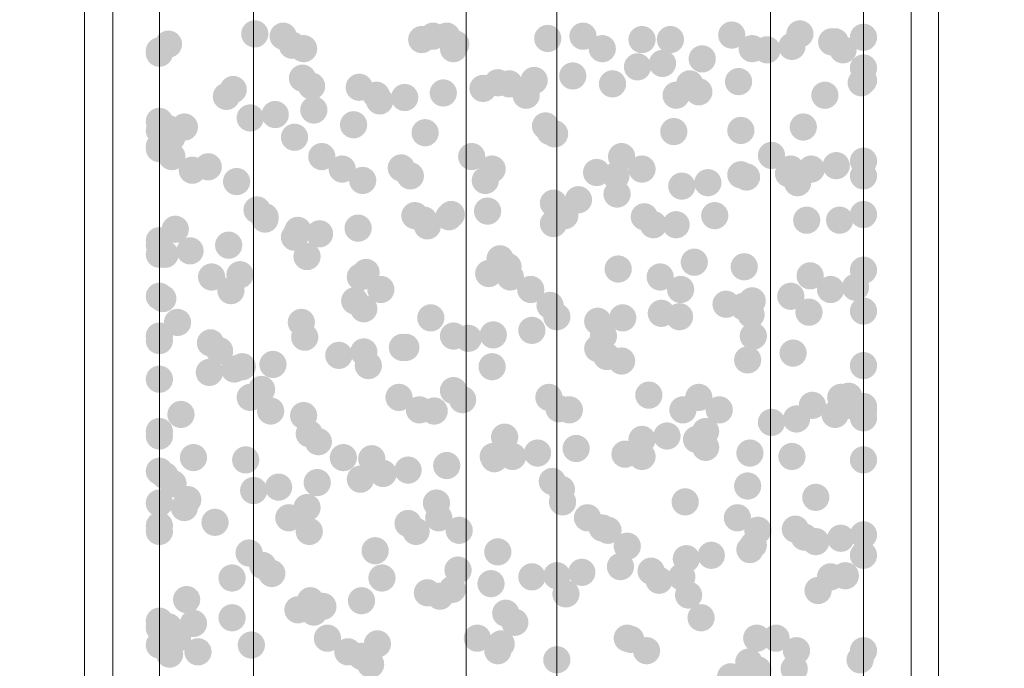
# Model space of a CAD drawing. Header units: millimetres. Extents: x 116 to 15750, y -6945 to 9999.
# Tile 7 of 150: x 5558 to 5651, y -4815 to -4754. Entities that reach past the tile are written whole.
import ezdxf

# ---------------------------------------------------------------- set-up
doc = ezdxf.new("R2010")
doc.units = ezdxf.units.MM
doc.layers.get('0').update_dxf_attribs({"color": 252})

msp = doc.modelspace()

# ---------------------------------------------------------------- hatches: boundary and pattern name
h = msp.add_hatch(color=7)
edge = h.paths.add_edge_path()
edge.add_arc((5579.896, -4754.98), 1.291, 0, 360)
h = msp.add_hatch(color=7)
edge = h.paths.add_edge_path()
edge.add_arc((5582.585, -4755.195), 1.291, 0, 360)
h = msp.add_hatch(color=7)
edge = h.paths.add_edge_path()
edge.add_arc((5596.782, -4755.195), 1.291, 0, 360)
h = msp.add_hatch(color=7)
edge = h.paths.add_edge_path()
edge.add_arc((5598.073, -4755.195), 1.291, 0, 360)
h = msp.add_hatch(color=7)
edge = h.paths.add_edge_path()
edge.add_arc((5610.98, -4755.195), 1.291, 0, 360)
h = msp.add_hatch(color=7)
edge = h.paths.add_edge_path()
edge.add_arc((5625.07, -4755.087), 1.291, 0, 360)
h = msp.add_hatch(color=7)
edge = h.paths.add_edge_path()
edge.add_arc((5631.524, -4754.98), 1.291, 0, 360)
h = msp.add_hatch(color=7)
edge = h.paths.add_edge_path()
edge.add_arc((5637.547, -4755.302), 1.291, 0, 360)
h = msp.add_hatch(color=7)
edge = h.paths.add_edge_path()
edge.add_arc((5571.721, -4755.948), 1.291, 0, 360)
h = msp.add_hatch(color=7)
edge = h.paths.add_edge_path()
edge.add_arc((5583.445, -4756.055), 1.291, 0, 360)
h = msp.add_hatch(color=7)
edge = h.paths.add_edge_path()
edge.add_arc((5595.707, -4755.517), 1.291, 0, 360)
h = msp.add_hatch(color=7)
edge = h.paths.add_edge_path()
edge.add_arc((5598.933, -4755.948), 1.291, 0, 360)
h = msp.add_hatch(color=7)
edge = h.paths.add_edge_path()
edge.add_arc((5607.646, -4755.41), 1.291, 0, 360)
h = msp.add_hatch(color=7)
edge = h.paths.add_edge_path()
edge.add_arc((5616.573, -4755.517), 1.291, 0, 360)
h = msp.add_hatch(color=7)
edge = h.paths.add_edge_path()
edge.add_arc((5619.262, -4755.517), 1.291, 0, 360)
h = msp.add_hatch(color=7)
edge = h.paths.add_edge_path()
edge.add_arc((5630.771, -4756.163), 1.291, 0, 360)
h = msp.add_hatch(color=7)
edge = h.paths.add_edge_path()
edge.add_arc((5634.535, -4755.732), 1.291, 0, 360)
h = msp.add_hatch(color=7)
edge = h.paths.add_edge_path()
edge.add_arc((5634.858, -4755.732), 1.291, 0, 360)
h = msp.add_hatch(color=7)
edge = h.paths.add_edge_path()
edge.add_arc((5570.861, -4756.593), 1.291, 0, 360)
h = msp.add_hatch(color=7)
edge = h.paths.add_edge_path()
edge.add_arc((5570.861, -4756.808), 1.291, 0, 360)
h = msp.add_hatch(color=7)
edge = h.paths.add_edge_path()
edge.add_arc((5584.521, -4756.378), 1.291, 0, 360)
h = msp.add_hatch(color=7)
edge = h.paths.add_edge_path()
edge.add_arc((5598.718, -4756.378), 1.291, 0, 360)
h = msp.add_hatch(color=7)
edge = h.paths.add_edge_path()
edge.add_arc((5612.808, -4756.378), 1.291, 0, 360)
h = msp.add_hatch(color=7)
edge = h.paths.add_edge_path()
edge.add_arc((5627.006, -4756.378), 1.291, 0, 360)
h = msp.add_hatch(color=7)
edge = h.paths.add_edge_path()
edge.add_arc((5628.404, -4756.485), 1.291, 0, 360)
h = msp.add_hatch(color=7)
edge = h.paths.add_edge_path()
edge.add_arc((5635.611, -4756.485), 1.291, 0, 360)
h = msp.add_hatch(color=7)
edge = h.paths.add_edge_path()
edge.add_arc((5616.143, -4758.099), 1.291, 0, 360)
h = msp.add_hatch(color=7)
edge = h.paths.add_edge_path()
edge.add_arc((5618.509, -4757.776), 1.291, 0, 360)
h = msp.add_hatch(color=7)
edge = h.paths.add_edge_path()
edge.add_arc((5622.274, -4757.346), 1.291, 0, 360)
h = msp.add_hatch(color=7)
edge = h.paths.add_edge_path()
edge.add_arc((5610.012, -4758.959), 1.291, 0, 360)
h = msp.add_hatch(color=7)
edge = h.paths.add_edge_path()
edge.add_arc((5637.547, -4758.206), 1.291, 0, 360)
h = msp.add_hatch(color=7)
edge = h.paths.add_edge_path()
edge.add_arc((5584.413, -4759.174), 1.291, 0, 360)
h = msp.add_hatch(color=7)
edge = h.paths.add_edge_path()
edge.add_arc((5585.274, -4759.927), 1.291, 0, 360)
h = msp.add_hatch(color=7)
edge = h.paths.add_edge_path()
edge.add_arc((5602.913, -4759.605), 1.291, 0, 360)
h = msp.add_hatch(color=7)
edge = h.paths.add_edge_path()
edge.add_arc((5603.989, -4759.712), 1.291, 0, 360)
h = msp.add_hatch(color=7)
edge = h.paths.add_edge_path()
edge.add_arc((5606.355, -4759.389), 1.291, 0, 360)
h = msp.add_hatch(color=7)
edge = h.paths.add_edge_path()
edge.add_arc((5613.776, -4759.712), 1.291, 0, 360)
h = msp.add_hatch(color=7)
edge = h.paths.add_edge_path()
edge.add_arc((5621.09, -4759.712), 1.291, 0, 360)
h = msp.add_hatch(color=7)
edge = h.paths.add_edge_path()
edge.add_arc((5625.715, -4759.497), 1.291, 0, 360)
h = msp.add_hatch(color=7)
edge = h.paths.add_edge_path()
edge.add_arc((5637.332, -4759.605), 1.291, 0, 360)
h = msp.add_hatch(color=7)
edge = h.paths.add_edge_path()
edge.add_arc((5637.547, -4759.389), 1.291, 0, 360)
h = msp.add_hatch(color=7)
edge = h.paths.add_edge_path()
edge.add_arc((5577.207, -4760.895), 1.291, 0, 360)
h = msp.add_hatch(color=7)
edge = h.paths.add_edge_path()
edge.add_arc((5577.852, -4760.25), 1.291, 0, 360)
h = msp.add_hatch(color=7)
edge = h.paths.add_edge_path()
edge.add_arc((5589.791, -4760.035), 1.291, 0, 360)
h = msp.add_hatch(color=7)
edge = h.paths.add_edge_path()
edge.add_arc((5591.404, -4760.788), 1.291, 0, 360)
h = msp.add_hatch(color=7)
edge = h.paths.add_edge_path()
edge.add_arc((5597.75, -4760.573), 1.291, 0, 360)
h = msp.add_hatch(color=7)
edge = h.paths.add_edge_path()
edge.add_arc((5601.515, -4760.142), 1.291, 0, 360)
h = msp.add_hatch(color=7)
edge = h.paths.add_edge_path()
edge.add_arc((5605.602, -4760.788), 1.291, 0, 360)
h = msp.add_hatch(color=7)
edge = h.paths.add_edge_path()
edge.add_arc((5619.8, -4760.788), 1.291, 0, 360)
h = msp.add_hatch(color=7)
edge = h.paths.add_edge_path()
edge.add_arc((5621.951, -4760.465), 1.291, 0, 360)
h = msp.add_hatch(color=7)
edge = h.paths.add_edge_path()
edge.add_arc((5633.89, -4760.788), 1.291, 0, 360)
h = msp.add_hatch(color=7)
edge = h.paths.add_edge_path()
edge.add_arc((5591.727, -4761.325), 1.291, 0, 360)
h = msp.add_hatch(color=7)
edge = h.paths.add_edge_path()
edge.add_arc((5594.093, -4761.003), 1.291, 0, 360)
h = msp.add_hatch(color=7)
edge = h.paths.add_edge_path()
edge.add_arc((5581.832, -4762.616), 1.291, 0, 360)
h = msp.add_hatch(color=7)
edge = h.paths.add_edge_path()
edge.add_arc((5585.489, -4762.186), 1.291, 0, 360)
h = msp.add_hatch(color=7)
edge = h.paths.add_edge_path()
edge.add_arc((5570.861, -4763.261), 1.291, 0, 360)
h = msp.add_hatch(color=7)
edge = h.paths.add_edge_path()
edge.add_arc((5579.465, -4762.939), 1.291, 0, 360)
h = msp.add_hatch(color=7)
edge = h.paths.add_edge_path()
edge.add_arc((5589.253, -4763.584), 1.291, 0, 360)
h = msp.add_hatch(color=7)
edge = h.paths.add_edge_path()
edge.add_arc((5607.431, -4763.692), 1.291, 0, 360)
h = msp.add_hatch(color=7)
edge = h.paths.add_edge_path()
edge.add_arc((5570.861, -4764.122), 1.291, 0, 360)
h = msp.add_hatch(color=7)
edge = h.paths.add_edge_path()
edge.add_arc((5571.614, -4763.907), 1.291, 0, 360)
h = msp.add_hatch(color=7)
edge = h.paths.add_edge_path()
edge.add_arc((5573.227, -4763.799), 1.291, 0, 360)
h = msp.add_hatch(color=7)
edge = h.paths.add_edge_path()
edge.add_arc((5596.029, -4764.337), 1.291, 0, 360)
h = msp.add_hatch(color=7)
edge = h.paths.add_edge_path()
edge.add_arc((5607.861, -4764.23), 1.291, 0, 360)
h = msp.add_hatch(color=7)
edge = h.paths.add_edge_path()
edge.add_arc((5608.291, -4764.445), 1.291, 0, 360)
h = msp.add_hatch(color=7)
edge = h.paths.add_edge_path()
edge.add_arc((5619.585, -4764.23), 1.291, 0, 360)
h = msp.add_hatch(color=7)
edge = h.paths.add_edge_path()
edge.add_arc((5625.931, -4764.122), 1.291, 0, 360)
h = msp.add_hatch(color=7)
edge = h.paths.add_edge_path()
edge.add_arc((5631.846, -4763.799), 1.291, 0, 360)
h = msp.add_hatch(color=7)
edge = h.paths.add_edge_path()
edge.add_arc((5572.044, -4764.767), 1.291, 0, 360)
h = msp.add_hatch(color=7)
edge = h.paths.add_edge_path()
edge.add_arc((5583.66, -4764.767), 1.291, 0, 360)
h = msp.add_hatch(color=7)
edge = h.paths.add_edge_path()
edge.add_arc((5570.861, -4765.628), 1.291, 0, 360)
h = msp.add_hatch(color=7)
edge = h.paths.add_edge_path()
edge.add_arc((5570.861, -4765.843), 1.291, 0, 360)
h = msp.add_hatch(color=7)
edge = h.paths.add_edge_path()
edge.add_arc((5628.835, -4766.488), 1.291, 0, 360)
h = msp.add_hatch(color=7)
edge = h.paths.add_edge_path()
edge.add_arc((5572.044, -4766.596), 1.291, 0, 360)
h = msp.add_hatch(color=7)
edge = h.paths.add_edge_path()
edge.add_arc((5586.242, -4766.596), 1.291, 0, 360)
h = msp.add_hatch(color=7)
edge = h.paths.add_edge_path()
edge.add_arc((5600.439, -4766.596), 1.291, 0, 360)
h = msp.add_hatch(color=7)
edge = h.paths.add_edge_path()
edge.add_arc((5614.637, -4766.596), 1.291, 0, 360)
h = msp.add_hatch(color=7)
edge = h.paths.add_edge_path()
edge.add_arc((5637.547, -4767.026), 1.291, 0, 360)
h = msp.add_hatch(color=7)
edge = h.paths.add_edge_path()
edge.add_arc((5573.98, -4767.886), 1.291, 0, 360)
h = msp.add_hatch(color=7)
edge = h.paths.add_edge_path()
edge.add_arc((5575.486, -4767.564), 1.291, 0, 360)
h = msp.add_hatch(color=7)
edge = h.paths.add_edge_path()
edge.add_arc((5588.178, -4767.779), 1.291, 0, 360)
h = msp.add_hatch(color=7)
edge = h.paths.add_edge_path()
edge.add_arc((5593.771, -4767.671), 1.291, 0, 360)
h = msp.add_hatch(color=7)
edge = h.paths.add_edge_path()
edge.add_arc((5602.375, -4767.779), 1.291, 0, 360)
h = msp.add_hatch(color=7)
edge = h.paths.add_edge_path()
edge.add_arc((5612.271, -4768.102), 1.291, 0, 360)
h = msp.add_hatch(color=7)
edge = h.paths.add_edge_path()
edge.add_arc((5616.573, -4767.779), 1.291, 0, 360)
h = msp.add_hatch(color=7)
edge = h.paths.add_edge_path()
edge.add_arc((5625.931, -4768.317), 1.291, 0, 360)
h = msp.add_hatch(color=7)
edge = h.paths.add_edge_path()
edge.add_arc((5630.448, -4768.209), 1.291, 0, 360)
h = msp.add_hatch(color=7)
edge = h.paths.add_edge_path()
edge.add_arc((5630.663, -4767.779), 1.291, 0, 360)
h = msp.add_hatch(color=7)
edge = h.paths.add_edge_path()
edge.add_arc((5632.599, -4767.779), 1.291, 0, 360)
h = msp.add_hatch(color=7)
edge = h.paths.add_edge_path()
edge.add_arc((5634.965, -4767.456), 1.291, 0, 360)
h = msp.add_hatch(color=7)
edge = h.paths.add_edge_path()
edge.add_arc((5578.175, -4768.962), 1.291, 0, 360)
h = msp.add_hatch(color=7)
edge = h.paths.add_edge_path()
edge.add_arc((5590.114, -4768.855), 1.291, 0, 360)
h = msp.add_hatch(color=7)
edge = h.paths.add_edge_path()
edge.add_arc((5594.631, -4768.424), 1.291, 0, 360)
h = msp.add_hatch(color=7)
edge = h.paths.add_edge_path()
edge.add_arc((5601.73, -4768.855), 1.291, 0, 360)
h = msp.add_hatch(color=7)
edge = h.paths.add_edge_path()
edge.add_arc((5614.099, -4768.424), 1.291, 0, 360)
h = msp.add_hatch(color=7)
edge = h.paths.add_edge_path()
edge.add_arc((5622.811, -4769.07), 1.291, 0, 360)
h = msp.add_hatch(color=7)
edge = h.paths.add_edge_path()
edge.add_arc((5626.468, -4768.532), 1.291, 0, 360)
h = msp.add_hatch(color=7)
edge = h.paths.add_edge_path()
edge.add_arc((5631.308, -4769.07), 1.291, 0, 360)
h = msp.add_hatch(color=7)
edge = h.paths.add_edge_path()
edge.add_arc((5637.547, -4768.424), 1.291, 0, 360)
h = msp.add_hatch(color=7)
edge = h.paths.add_edge_path()
edge.add_arc((5614.207, -4770.145), 1.291, 0, 360)
h = msp.add_hatch(color=7)
edge = h.paths.add_edge_path()
edge.add_arc((5620.338, -4769.392), 1.291, 0, 360)
h = msp.add_hatch(color=7)
edge = h.paths.add_edge_path()
edge.add_arc((5608.183, -4771.006), 1.291, 0, 360)
h = msp.add_hatch(color=7)
edge = h.paths.add_edge_path()
edge.add_arc((5610.55, -4770.683), 1.291, 0, 360)
h = msp.add_hatch(color=7)
edge = h.paths.add_edge_path()
edge.add_arc((5580.111, -4771.651), 1.291, 0, 360)
h = msp.add_hatch(color=7)
edge = h.paths.add_edge_path()
edge.add_arc((5598.503, -4772.081), 1.291, 0, 360)
h = msp.add_hatch(color=7)
edge = h.paths.add_edge_path()
edge.add_arc((5601.945, -4771.759), 1.291, 0, 360)
h = msp.add_hatch(color=7)
edge = h.paths.add_edge_path()
edge.add_arc((5637.547, -4772.081), 1.291, 0, 360)
h = msp.add_hatch(color=7)
edge = h.paths.add_edge_path()
edge.add_arc((5580.864, -4772.296), 1.291, 0, 360)
h = msp.add_hatch(color=7)
edge = h.paths.add_edge_path()
edge.add_arc((5580.864, -4772.511), 1.291, 0, 360)
h = msp.add_hatch(color=7)
edge = h.paths.add_edge_path()
edge.add_arc((5595.061, -4772.189), 1.291, 0, 360)
h = msp.add_hatch(color=7)
edge = h.paths.add_edge_path()
edge.add_arc((5595.922, -4772.619), 1.291, 0, 360)
h = msp.add_hatch(color=7)
edge = h.paths.add_edge_path()
edge.add_arc((5598.288, -4772.296), 1.291, 0, 360)
h = msp.add_hatch(color=7)
edge = h.paths.add_edge_path()
edge.add_arc((5608.183, -4772.942), 1.291, 0, 360)
h = msp.add_hatch(color=7)
edge = h.paths.add_edge_path()
edge.add_arc((5609.259, -4772.189), 1.291, 0, 360)
h = msp.add_hatch(color=7)
edge = h.paths.add_edge_path()
edge.add_arc((5616.788, -4772.296), 1.291, 0, 360)
h = msp.add_hatch(color=7)
edge = h.paths.add_edge_path()
edge.add_arc((5623.457, -4772.189), 1.291, 0, 360)
h = msp.add_hatch(color=7)
edge = h.paths.add_edge_path()
edge.add_arc((5632.169, -4772.619), 1.291, 0, 360)
h = msp.add_hatch(color=7)
edge = h.paths.add_edge_path()
edge.add_arc((5635.288, -4772.619), 1.291, 0, 360)
h = msp.add_hatch(color=7)
edge = h.paths.add_edge_path()
edge.add_arc((5572.367, -4773.48), 1.291, 0, 360)
h = msp.add_hatch(color=7)
edge = h.paths.add_edge_path()
edge.add_arc((5583.983, -4773.587), 1.291, 0, 360)
h = msp.add_hatch(color=7)
edge = h.paths.add_edge_path()
edge.add_arc((5586.027, -4773.91), 1.291, 0, 360)
h = msp.add_hatch(color=7)
edge = h.paths.add_edge_path()
edge.add_arc((5589.683, -4773.372), 1.291, 0, 360)
h = msp.add_hatch(color=7)
edge = h.paths.add_edge_path()
edge.add_arc((5596.245, -4773.157), 1.291, 0, 360)
h = msp.add_hatch(color=7)
edge = h.paths.add_edge_path()
edge.add_arc((5617.649, -4773.049), 1.291, 0, 360)
h = msp.add_hatch(color=7)
edge = h.paths.add_edge_path()
edge.add_arc((5619.8, -4773.049), 1.291, 0, 360)
h = msp.add_hatch(color=7)
edge = h.paths.add_edge_path()
edge.add_arc((5570.861, -4774.555), 1.291, 0, 360)
h = msp.add_hatch(color=7)
edge = h.paths.add_edge_path()
edge.add_arc((5583.66, -4774.232), 1.291, 0, 360)
h = msp.add_hatch(color=7)
edge = h.paths.add_edge_path()
edge.add_arc((5570.861, -4774.985), 1.291, 0, 360)
h = msp.add_hatch(color=7)
edge = h.paths.add_edge_path()
edge.add_arc((5573.765, -4775.523), 1.291, 0, 360)
h = msp.add_hatch(color=7)
edge = h.paths.add_edge_path()
edge.add_arc((5577.422, -4774.985), 1.291, 0, 360)
h = msp.add_hatch(color=7)
edge = h.paths.add_edge_path()
edge.add_arc((5570.861, -4775.846), 1.291, 0, 360)
h = msp.add_hatch(color=7)
edge = h.paths.add_edge_path()
edge.add_arc((5571.399, -4775.846), 1.291, 0, 360)
h = msp.add_hatch(color=7)
edge = h.paths.add_edge_path()
edge.add_arc((5584.843, -4776.061), 1.291, 0, 360)
h = msp.add_hatch(color=7)
edge = h.paths.add_edge_path()
edge.add_arc((5603.128, -4776.276), 1.291, 0, 360)
h = msp.add_hatch(color=7)
edge = h.paths.add_edge_path()
edge.add_arc((5621.521, -4776.599), 1.291, 0, 360)
h = msp.add_hatch(color=7)
edge = h.paths.add_edge_path()
edge.add_arc((5590.436, -4777.567), 1.291, 0, 360)
h = msp.add_hatch(color=7)
edge = h.paths.add_edge_path()
edge.add_arc((5602.053, -4777.674), 1.291, 0, 360)
h = msp.add_hatch(color=7)
edge = h.paths.add_edge_path()
edge.add_arc((5603.881, -4777.029), 1.291, 0, 360)
h = msp.add_hatch(color=7)
edge = h.paths.add_edge_path()
edge.add_arc((5614.314, -4777.244), 1.291, 0, 360)
h = msp.add_hatch(color=7)
edge = h.paths.add_edge_path()
edge.add_arc((5626.253, -4777.029), 1.291, 0, 360)
h = msp.add_hatch(color=7)
edge = h.paths.add_edge_path()
edge.add_arc((5637.547, -4777.352), 1.291, 0, 360)
h = msp.add_hatch(color=7)
edge = h.paths.add_edge_path()
edge.add_arc((5575.809, -4777.997), 1.291, 0, 360)
h = msp.add_hatch(color=7)
edge = h.paths.add_edge_path()
edge.add_arc((5578.497, -4777.782), 1.291, 0, 360)
h = msp.add_hatch(color=7)
edge = h.paths.add_edge_path()
edge.add_arc((5589.899, -4777.997), 1.291, 0, 360)
h = msp.add_hatch(color=7)
edge = h.paths.add_edge_path()
edge.add_arc((5604.096, -4777.997), 1.291, 0, 360)
h = msp.add_hatch(color=7)
edge = h.paths.add_edge_path()
edge.add_arc((5618.294, -4777.997), 1.291, 0, 360)
h = msp.add_hatch(color=7)
edge = h.paths.add_edge_path()
edge.add_arc((5632.492, -4777.889), 1.291, 0, 360)
h = msp.add_hatch(color=7)
edge = h.paths.add_edge_path()
edge.add_arc((5577.637, -4779.288), 1.291, 0, 360)
h = msp.add_hatch(color=7)
edge = h.paths.add_edge_path()
edge.add_arc((5591.835, -4779.18), 1.291, 0, 360)
h = msp.add_hatch(color=7)
edge = h.paths.add_edge_path()
edge.add_arc((5606.032, -4779.18), 1.291, 0, 360)
h = msp.add_hatch(color=7)
edge = h.paths.add_edge_path()
edge.add_arc((5620.23, -4779.18), 1.291, 0, 360)
h = msp.add_hatch(color=7)
edge = h.paths.add_edge_path()
edge.add_arc((5634.428, -4779.18), 1.291, 0, 360)
h = msp.add_hatch(color=7)
edge = h.paths.add_edge_path()
edge.add_arc((5636.794, -4778.965), 1.291, 0, 360)
h = msp.add_hatch(color=7)
edge = h.paths.add_edge_path()
edge.add_arc((5570.861, -4779.825), 1.291, 0, 360)
h = msp.add_hatch(color=7)
edge = h.paths.add_edge_path()
edge.add_arc((5571.184, -4780.041), 1.291, 0, 360)
h = msp.add_hatch(color=7)
edge = h.paths.add_edge_path()
edge.add_arc((5589.361, -4780.256), 1.291, 0, 360)
h = msp.add_hatch(color=7)
edge = h.paths.add_edge_path()
edge.add_arc((5627.006, -4780.256), 1.291, 0, 360)
h = msp.add_hatch(color=7)
edge = h.paths.add_edge_path()
edge.add_arc((5630.663, -4779.825), 1.291, 0, 360)
h = msp.add_hatch(color=7)
edge = h.paths.add_edge_path()
edge.add_arc((5590.221, -4781.009), 1.291, 0, 360)
h = msp.add_hatch(color=7)
edge = h.paths.add_edge_path()
edge.add_arc((5607.861, -4780.686), 1.291, 0, 360)
h = msp.add_hatch(color=7)
edge = h.paths.add_edge_path()
edge.add_arc((5624.532, -4780.578), 1.291, 0, 360)
h = msp.add_hatch(color=7)
edge = h.paths.add_edge_path()
edge.add_arc((5626.146, -4780.793), 1.291, 0, 360)
h = msp.add_hatch(color=7)
edge = h.paths.add_edge_path()
edge.add_arc((5632.384, -4781.331), 1.291, 0, 360)
h = msp.add_hatch(color=7)
edge = h.paths.add_edge_path()
edge.add_arc((5637.547, -4781.224), 1.291, 0, 360)
h = msp.add_hatch(color=7)
edge = h.paths.add_edge_path()
edge.add_arc((5572.582, -4782.299), 1.291, 0, 360)
h = msp.add_hatch(color=7)
edge = h.paths.add_edge_path()
edge.add_arc((5584.306, -4782.299), 1.291, 0, 360)
h = msp.add_hatch(color=7)
edge = h.paths.add_edge_path()
edge.add_arc((5596.567, -4781.869), 1.291, 0, 360)
h = msp.add_hatch(color=7)
edge = h.paths.add_edge_path()
edge.add_arc((5608.506, -4781.761), 1.291, 0, 360)
h = msp.add_hatch(color=7)
edge = h.paths.add_edge_path()
edge.add_arc((5612.378, -4782.192), 1.291, 0, 360)
h = msp.add_hatch(color=7)
edge = h.paths.add_edge_path()
edge.add_arc((5614.745, -4781.869), 1.291, 0, 360)
h = msp.add_hatch(color=7)
edge = h.paths.add_edge_path()
edge.add_arc((5618.401, -4781.439), 1.291, 0, 360)
h = msp.add_hatch(color=7)
edge = h.paths.add_edge_path()
edge.add_arc((5620.122, -4781.761), 1.291, 0, 360)
h = msp.add_hatch(color=7)
edge = h.paths.add_edge_path()
edge.add_arc((5626.899, -4781.546), 1.291, 0, 360)
h = msp.add_hatch(color=7)
edge = h.paths.add_edge_path()
edge.add_arc((5606.14, -4783.052), 1.291, 0, 360)
h = msp.add_hatch(color=7)
edge = h.paths.add_edge_path()
edge.add_arc((5570.861, -4783.59), 1.291, 0, 360)
h = msp.add_hatch(color=7)
edge = h.paths.add_edge_path()
edge.add_arc((5570.861, -4784.02), 1.291, 0, 360)
h = msp.add_hatch(color=7)
edge = h.paths.add_edge_path()
edge.add_arc((5584.628, -4783.698), 1.291, 0, 360)
h = msp.add_hatch(color=7)
edge = h.paths.add_edge_path()
edge.add_arc((5598.718, -4783.59), 1.291, 0, 360)
h = msp.add_hatch(color=7)
edge = h.paths.add_edge_path()
edge.add_arc((5600.117, -4783.805), 1.291, 0, 360)
h = msp.add_hatch(color=7)
edge = h.paths.add_edge_path()
edge.add_arc((5602.483, -4783.482), 1.291, 0, 360)
h = msp.add_hatch(color=7)
edge = h.paths.add_edge_path()
edge.add_arc((5612.916, -4783.59), 1.291, 0, 360)
h = msp.add_hatch(color=7)
edge = h.paths.add_edge_path()
edge.add_arc((5627.114, -4783.59), 1.291, 0, 360)
h = msp.add_hatch(color=7)
edge = h.paths.add_edge_path()
edge.add_arc((5575.701, -4784.235), 1.291, 0, 360)
h = msp.add_hatch(color=7)
edge = h.paths.add_edge_path()
edge.add_arc((5576.561, -4784.988), 1.291, 0, 360)
h = msp.add_hatch(color=7)
edge = h.paths.add_edge_path()
edge.add_arc((5590.221, -4785.096), 1.291, 0, 360)
h = msp.add_hatch(color=7)
edge = h.paths.add_edge_path()
edge.add_arc((5593.878, -4784.666), 1.291, 0, 360)
h = msp.add_hatch(color=7)
edge = h.paths.add_edge_path()
edge.add_arc((5594.201, -4784.666), 1.291, 0, 360)
h = msp.add_hatch(color=7)
edge = h.paths.add_edge_path()
edge.add_arc((5612.378, -4784.773), 1.291, 0, 360)
h = msp.add_hatch(color=7)
edge = h.paths.add_edge_path()
edge.add_arc((5587.855, -4785.418), 1.291, 0, 360)
h = msp.add_hatch(color=7)
edge = h.paths.add_edge_path()
edge.add_arc((5613.239, -4785.526), 1.291, 0, 360)
h = msp.add_hatch(color=7)
edge = h.paths.add_edge_path()
edge.add_arc((5614.637, -4785.956), 1.291, 0, 360)
h = msp.add_hatch(color=7)
edge = h.paths.add_edge_path()
edge.add_arc((5626.576, -4785.849), 1.291, 0, 360)
h = msp.add_hatch(color=7)
edge = h.paths.add_edge_path()
edge.add_arc((5630.878, -4785.203), 1.291, 0, 360)
h = msp.add_hatch(color=7)
edge = h.paths.add_edge_path()
edge.add_arc((5577.96, -4786.709), 1.291, 0, 360)
h = msp.add_hatch(color=7)
edge = h.paths.add_edge_path()
edge.add_arc((5578.713, -4786.494), 1.291, 0, 360)
h = msp.add_hatch(color=7)
edge = h.paths.add_edge_path()
edge.add_arc((5581.617, -4786.279), 1.291, 0, 360)
h = msp.add_hatch(color=7)
edge = h.paths.add_edge_path()
edge.add_arc((5590.652, -4786.386), 1.291, 0, 360)
h = msp.add_hatch(color=7)
edge = h.paths.add_edge_path()
edge.add_arc((5602.375, -4786.494), 1.291, 0, 360)
h = msp.add_hatch(color=7)
edge = h.paths.add_edge_path()
edge.add_arc((5637.547, -4786.386), 1.291, 0, 360)
h = msp.add_hatch(color=7)
edge = h.paths.add_edge_path()
edge.add_arc((5570.861, -4787.677), 1.291, 0, 360)
h = msp.add_hatch(color=7)
edge = h.paths.add_edge_path()
edge.add_arc((5575.593, -4787.032), 1.291, 0, 360)
h = msp.add_hatch(color=7)
edge = h.paths.add_edge_path()
edge.add_arc((5580.541, -4788.645), 1.291, 0, 360)
h = msp.add_hatch(color=7)
edge = h.paths.add_edge_path()
edge.add_arc((5598.718, -4788.753), 1.291, 0, 360)
h = msp.add_hatch(color=7)
edge = h.paths.add_edge_path()
edge.add_arc((5579.465, -4789.398), 1.291, 0, 360)
h = msp.add_hatch(color=7)
edge = h.paths.add_edge_path()
edge.add_arc((5593.556, -4789.398), 1.291, 0, 360)
h = msp.add_hatch(color=7)
edge = h.paths.add_edge_path()
edge.add_arc((5599.579, -4789.613), 1.291, 0, 360)
h = msp.add_hatch(color=7)
edge = h.paths.add_edge_path()
edge.add_arc((5607.753, -4789.398), 1.291, 0, 360)
h = msp.add_hatch(color=7)
edge = h.paths.add_edge_path()
edge.add_arc((5617.218, -4789.183), 1.291, 0, 360)
h = msp.add_hatch(color=7)
edge = h.paths.add_edge_path()
edge.add_arc((5621.951, -4789.398), 1.291, 0, 360)
h = msp.add_hatch(color=7)
edge = h.paths.add_edge_path()
edge.add_arc((5635.396, -4789.398), 1.291, 0, 360)
h = msp.add_hatch(color=7)
edge = h.paths.add_edge_path()
edge.add_arc((5636.149, -4789.291), 1.291, 0, 360)
h = msp.add_hatch(color=7)
edge = h.paths.add_edge_path()
edge.add_arc((5581.402, -4790.689), 1.291, 0, 360)
h = msp.add_hatch(color=7)
edge = h.paths.add_edge_path()
edge.add_arc((5595.492, -4790.581), 1.291, 0, 360)
h = msp.add_hatch(color=7)
edge = h.paths.add_edge_path()
edge.add_arc((5596.89, -4790.689), 1.291, 0, 360)
h = msp.add_hatch(color=7)
edge = h.paths.add_edge_path()
edge.add_arc((5608.721, -4790.474), 1.291, 0, 360)
h = msp.add_hatch(color=7)
edge = h.paths.add_edge_path()
edge.add_arc((5609.689, -4790.581), 1.291, 0, 360)
h = msp.add_hatch(color=7)
edge = h.paths.add_edge_path()
edge.add_arc((5620.445, -4790.581), 1.291, 0, 360)
h = msp.add_hatch(color=7)
edge = h.paths.add_edge_path()
edge.add_arc((5623.887, -4790.581), 1.291, 0, 360)
h = msp.add_hatch(color=7)
edge = h.paths.add_edge_path()
edge.add_arc((5632.707, -4790.151), 1.291, 0, 360)
h = msp.add_hatch(color=7)
edge = h.paths.add_edge_path()
edge.add_arc((5636.256, -4790.151), 1.291, 0, 360)
h = msp.add_hatch(color=7)
edge = h.paths.add_edge_path()
edge.add_arc((5637.547, -4790.259), 1.291, 0, 360)
h = msp.add_hatch(color=7)
edge = h.paths.add_edge_path()
edge.add_arc((5637.547, -4790.689), 1.291, 0, 360)
h = msp.add_hatch(color=7)
edge = h.paths.add_edge_path()
edge.add_arc((5572.904, -4791.011), 1.291, 0, 360)
h = msp.add_hatch(color=7)
edge = h.paths.add_edge_path()
edge.add_arc((5584.521, -4791.119), 1.291, 0, 360)
h = msp.add_hatch(color=7)
edge = h.paths.add_edge_path()
edge.add_arc((5631.201, -4791.442), 1.291, 0, 360)
h = msp.add_hatch(color=7)
edge = h.paths.add_edge_path()
edge.add_arc((5634.858, -4791.011), 1.291, 0, 360)
h = msp.add_hatch(color=7)
edge = h.paths.add_edge_path()
edge.add_arc((5637.547, -4791.334), 1.291, 0, 360)
h = msp.add_hatch(color=7)
edge = h.paths.add_edge_path()
edge.add_arc((5628.835, -4791.764), 1.291, 0, 360)
h = msp.add_hatch(color=7)
edge = h.paths.add_edge_path()
edge.add_arc((5570.861, -4792.625), 1.291, 0, 360)
h = msp.add_hatch(color=7)
edge = h.paths.add_edge_path()
edge.add_arc((5570.861, -4793.055), 1.291, 0, 360)
h = msp.add_hatch(color=7)
edge = h.paths.add_edge_path()
edge.add_arc((5585.058, -4792.84), 1.291, 0, 360)
h = msp.add_hatch(color=7)
edge = h.paths.add_edge_path()
edge.add_arc((5603.558, -4793.163), 1.291, 0, 360)
h = msp.add_hatch(color=7)
edge = h.paths.add_edge_path()
edge.add_arc((5616.573, -4793.378), 1.291, 0, 360)
h = msp.add_hatch(color=7)
edge = h.paths.add_edge_path()
edge.add_arc((5618.939, -4793.055), 1.291, 0, 360)
h = msp.add_hatch(color=7)
edge = h.paths.add_edge_path()
edge.add_arc((5621.736, -4793.378), 1.291, 0, 360)
h = msp.add_hatch(color=7)
edge = h.paths.add_edge_path()
edge.add_arc((5622.596, -4792.625), 1.291, 0, 360)
h = msp.add_hatch(color=7)
edge = h.paths.add_edge_path()
edge.add_arc((5585.919, -4793.593), 1.291, 0, 360)
h = msp.add_hatch(color=7)
edge = h.paths.add_edge_path()
edge.add_arc((5610.335, -4794.238), 1.291, 0, 360)
h = msp.add_hatch(color=7)
edge = h.paths.add_edge_path()
edge.add_arc((5622.596, -4794.131), 1.291, 0, 360)
h = msp.add_hatch(color=7)
edge = h.paths.add_edge_path()
edge.add_arc((5574.088, -4795.099), 1.291, 0, 360)
h = msp.add_hatch(color=7)
edge = h.paths.add_edge_path()
edge.add_arc((5579.035, -4795.314), 1.291, 0, 360)
h = msp.add_hatch(color=7)
edge = h.paths.add_edge_path()
edge.add_arc((5588.285, -4795.099), 1.291, 0, 360)
h = msp.add_hatch(color=7)
edge = h.paths.add_edge_path()
edge.add_arc((5590.974, -4795.206), 1.291, 0, 360)
h = msp.add_hatch(color=7)
edge = h.paths.add_edge_path()
edge.add_arc((5602.483, -4794.991), 1.291, 0, 360)
h = msp.add_hatch(color=7)
edge = h.paths.add_edge_path()
edge.add_arc((5602.59, -4795.206), 1.291, 0, 360)
h = msp.add_hatch(color=7)
edge = h.paths.add_edge_path()
edge.add_arc((5604.311, -4794.991), 1.291, 0, 360)
h = msp.add_hatch(color=7)
edge = h.paths.add_edge_path()
edge.add_arc((5606.678, -4794.668), 1.291, 0, 360)
h = msp.add_hatch(color=7)
edge = h.paths.add_edge_path()
edge.add_arc((5614.96, -4794.776), 1.291, 0, 360)
h = msp.add_hatch(color=7)
edge = h.paths.add_edge_path()
edge.add_arc((5616.573, -4794.991), 1.291, 0, 360)
h = msp.add_hatch(color=7)
edge = h.paths.add_edge_path()
edge.add_arc((5626.791, -4794.668), 1.291, 0, 360)
h = msp.add_hatch(color=7)
edge = h.paths.add_edge_path()
edge.add_arc((5630.771, -4794.991), 1.291, 0, 360)
h = msp.add_hatch(color=7)
edge = h.paths.add_edge_path()
edge.add_arc((5637.547, -4795.314), 1.291, 0, 360)
h = msp.add_hatch(color=7)
edge = h.paths.add_edge_path()
edge.add_arc((5594.416, -4796.282), 1.291, 0, 360)
h = msp.add_hatch(color=7)
edge = h.paths.add_edge_path()
edge.add_arc((5598.073, -4795.852), 1.291, 0, 360)
h = msp.add_hatch(color=7)
edge = h.paths.add_edge_path()
edge.add_arc((5570.861, -4796.389), 1.291, 0, 360)
h = msp.add_hatch(color=7)
edge = h.paths.add_edge_path()
edge.add_arc((5571.399, -4796.82), 1.291, 0, 360)
h = msp.add_hatch(color=7)
edge = h.paths.add_edge_path()
edge.add_arc((5589.899, -4797.142), 1.291, 0, 360)
h = msp.add_hatch(color=7)
edge = h.paths.add_edge_path()
edge.add_arc((5592.05, -4796.604), 1.291, 0, 360)
h = msp.add_hatch(color=7)
edge = h.paths.add_edge_path()
edge.add_arc((5572.152, -4797.573), 1.291, 0, 360)
h = msp.add_hatch(color=7)
edge = h.paths.add_edge_path()
edge.add_arc((5582.154, -4797.895), 1.291, 0, 360)
h = msp.add_hatch(color=7)
edge = h.paths.add_edge_path()
edge.add_arc((5585.811, -4797.465), 1.291, 0, 360)
h = msp.add_hatch(color=7)
edge = h.paths.add_edge_path()
edge.add_arc((5608.076, -4797.357), 1.291, 0, 360)
h = msp.add_hatch(color=7)
edge = h.paths.add_edge_path()
edge.add_arc((5608.936, -4798.11), 1.291, 0, 360)
h = msp.add_hatch(color=7)
edge = h.paths.add_edge_path()
edge.add_arc((5626.576, -4797.788), 1.291, 0, 360)
h = msp.add_hatch(color=7)
edge = h.paths.add_edge_path()
edge.add_arc((5573.55, -4799.078), 1.291, 0, 360)
h = msp.add_hatch(color=7)
edge = h.paths.add_edge_path()
edge.add_arc((5579.788, -4798.218), 1.291, 0, 360)
h = msp.add_hatch(color=7)
edge = h.paths.add_edge_path()
edge.add_arc((5633.029, -4798.863), 1.291, 0, 360)
h = msp.add_hatch(color=7)
edge = h.paths.add_edge_path()
edge.add_arc((5570.861, -4799.401), 1.291, 0, 360)
h = msp.add_hatch(color=7)
edge = h.paths.add_edge_path()
edge.add_arc((5573.227, -4799.831), 1.291, 0, 360)
h = msp.add_hatch(color=7)
edge = h.paths.add_edge_path()
edge.add_arc((5584.843, -4799.831), 1.291, 0, 360)
h = msp.add_hatch(color=7)
edge = h.paths.add_edge_path()
edge.add_arc((5597.105, -4799.401), 1.291, 0, 360)
h = msp.add_hatch(color=7)
edge = h.paths.add_edge_path()
edge.add_arc((5609.044, -4799.293), 1.291, 0, 360)
h = msp.add_hatch(color=7)
edge = h.paths.add_edge_path()
edge.add_arc((5620.66, -4799.293), 1.291, 0, 360)
h = msp.add_hatch(color=7)
edge = h.paths.add_edge_path()
edge.add_arc((5583.122, -4800.799), 1.291, 0, 360)
h = msp.add_hatch(color=7)
edge = h.paths.add_edge_path()
edge.add_arc((5597.32, -4800.799), 1.291, 0, 360)
h = msp.add_hatch(color=7)
edge = h.paths.add_edge_path()
edge.add_arc((5611.41, -4800.799), 1.291, 0, 360)
h = msp.add_hatch(color=7)
edge = h.paths.add_edge_path()
edge.add_arc((5625.608, -4800.799), 1.291, 0, 360)
h = msp.add_hatch(color=7)
edge = h.paths.add_edge_path()
edge.add_arc((5570.861, -4801.552), 1.291, 0, 360)
h = msp.add_hatch(color=7)
edge = h.paths.add_edge_path()
edge.add_arc((5576.131, -4801.229), 1.291, 0, 360)
h = msp.add_hatch(color=7)
edge = h.paths.add_edge_path()
edge.add_arc((5594.416, -4801.337), 1.291, 0, 360)
h = msp.add_hatch(color=7)
edge = h.paths.add_edge_path()
edge.add_arc((5612.808, -4801.767), 1.291, 0, 360)
h = msp.add_hatch(color=7)
edge = h.paths.add_edge_path()
edge.add_arc((5631.093, -4801.875), 1.291, 0, 360)
h = msp.add_hatch(color=7)
edge = h.paths.add_edge_path()
edge.add_arc((5570.861, -4802.09), 1.291, 0, 360)
h = msp.add_hatch(color=7)
edge = h.paths.add_edge_path()
edge.add_arc((5585.058, -4802.09), 1.291, 0, 360)
h = msp.add_hatch(color=7)
edge = h.paths.add_edge_path()
edge.add_arc((5595.169, -4802.09), 1.291, 0, 360)
h = msp.add_hatch(color=7)
edge = h.paths.add_edge_path()
edge.add_arc((5599.256, -4801.982), 1.291, 0, 360)
h = msp.add_hatch(color=7)
edge = h.paths.add_edge_path()
edge.add_arc((5613.346, -4801.982), 1.291, 0, 360)
h = msp.add_hatch(color=7)
edge = h.paths.add_edge_path()
edge.add_arc((5627.544, -4801.982), 1.291, 0, 360)
h = msp.add_hatch(color=7)
edge = h.paths.add_edge_path()
edge.add_arc((5631.954, -4802.628), 1.291, 0, 360)
h = msp.add_hatch(color=7)
edge = h.paths.add_edge_path()
edge.add_arc((5635.396, -4802.735), 1.291, 0, 360)
h = msp.add_hatch(color=7)
edge = h.paths.add_edge_path()
edge.add_arc((5637.547, -4802.413), 1.291, 0, 360)
h = msp.add_hatch(color=7)
edge = h.paths.add_edge_path()
edge.add_arc((5615.175, -4803.488), 1.291, 0, 360)
h = msp.add_hatch(color=7)
edge = h.paths.add_edge_path()
edge.add_arc((5626.791, -4803.811), 1.291, 0, 360)
h = msp.add_hatch(color=7)
edge = h.paths.add_edge_path()
edge.add_arc((5627.114, -4803.381), 1.291, 0, 360)
h = msp.add_hatch(color=7)
edge = h.paths.add_edge_path()
edge.add_arc((5633.029, -4803.058), 1.291, 0, 360)
h = msp.add_hatch(color=7)
edge = h.paths.add_edge_path()
edge.add_arc((5579.358, -4804.134), 1.291, 0, 360)
h = msp.add_hatch(color=7)
edge = h.paths.add_edge_path()
edge.add_arc((5591.297, -4803.918), 1.291, 0, 360)
h = msp.add_hatch(color=7)
edge = h.paths.add_edge_path()
edge.add_arc((5602.913, -4804.026), 1.291, 0, 360)
h = msp.add_hatch(color=7)
edge = h.paths.add_edge_path()
edge.add_arc((5620.768, -4804.671), 1.291, 0, 360)
h = msp.add_hatch(color=7)
edge = h.paths.add_edge_path()
edge.add_arc((5623.134, -4804.349), 1.291, 0, 360)
h = msp.add_hatch(color=7)
edge = h.paths.add_edge_path()
edge.add_arc((5637.547, -4804.349), 1.291, 0, 360)
h = msp.add_hatch(color=7)
edge = h.paths.add_edge_path()
edge.add_arc((5580.649, -4805.317), 1.291, 0, 360)
h = msp.add_hatch(color=7)
edge = h.paths.add_edge_path()
edge.add_arc((5614.529, -4805.424), 1.291, 0, 360)
h = msp.add_hatch(color=7)
edge = h.paths.add_edge_path()
edge.add_arc((5577.745, -4806.5), 1.291, 0, 360)
h = msp.add_hatch(color=7)
edge = h.paths.add_edge_path()
edge.add_arc((5581.509, -4806.07), 1.291, 0, 360)
h = msp.add_hatch(color=7)
edge = h.paths.add_edge_path()
edge.add_arc((5591.942, -4806.5), 1.291, 0, 360)
h = msp.add_hatch(color=7)
edge = h.paths.add_edge_path()
edge.add_arc((5599.149, -4805.747), 1.291, 0, 360)
h = msp.add_hatch(color=7)
edge = h.paths.add_edge_path()
edge.add_arc((5606.14, -4806.392), 1.291, 0, 360)
h = msp.add_hatch(color=7)
edge = h.paths.add_edge_path()
edge.add_arc((5608.506, -4806.285), 1.291, 0, 360)
h = msp.add_hatch(color=7)
edge = h.paths.add_edge_path()
edge.add_arc((5610.872, -4805.962), 1.291, 0, 360)
h = msp.add_hatch(color=7)
edge = h.paths.add_edge_path()
edge.add_arc((5617.433, -4805.854), 1.291, 0, 360)
h = msp.add_hatch(color=7)
edge = h.paths.add_edge_path()
edge.add_arc((5620.338, -4806.392), 1.291, 0, 360)
h = msp.add_hatch(color=7)
edge = h.paths.add_edge_path()
edge.add_arc((5634.428, -4806.392), 1.291, 0, 360)
h = msp.add_hatch(color=7)
edge = h.paths.add_edge_path()
edge.add_arc((5635.826, -4806.285), 1.291, 0, 360)
h = msp.add_hatch(color=7)
edge = h.paths.add_edge_path()
edge.add_arc((5602.268, -4807.038), 1.291, 0, 360)
h = msp.add_hatch(color=7)
edge = h.paths.add_edge_path()
edge.add_arc((5618.186, -4806.715), 1.291, 0, 360)
h = msp.add_hatch(color=7)
edge = h.paths.add_edge_path()
edge.add_arc((5596.245, -4807.898), 1.291, 0, 360)
h = msp.add_hatch(color=7)
edge = h.paths.add_edge_path()
edge.add_arc((5597.428, -4808.221), 1.291, 0, 360)
h = msp.add_hatch(color=7)
edge = h.paths.add_edge_path()
edge.add_arc((5598.611, -4807.575), 1.291, 0, 360)
h = msp.add_hatch(color=7)
edge = h.paths.add_edge_path()
edge.add_arc((5609.367, -4808.006), 1.291, 0, 360)
h = msp.add_hatch(color=7)
edge = h.paths.add_edge_path()
edge.add_arc((5620.983, -4808.113), 1.291, 0, 360)
h = msp.add_hatch(color=7)
edge = h.paths.add_edge_path()
edge.add_arc((5633.244, -4807.683), 1.291, 0, 360)
h = msp.add_hatch(color=7)
edge = h.paths.add_edge_path()
edge.add_arc((5573.442, -4808.543), 1.291, 0, 360)
h = msp.add_hatch(color=7)
edge = h.paths.add_edge_path()
edge.add_arc((5585.166, -4808.651), 1.291, 0, 360)
h = msp.add_hatch(color=7)
edge = h.paths.add_edge_path()
edge.add_arc((5586.349, -4809.189), 1.291, 0, 360)
h = msp.add_hatch(color=7)
edge = h.paths.add_edge_path()
edge.add_arc((5590.006, -4808.651), 1.291, 0, 360)
h = msp.add_hatch(color=7)
edge = h.paths.add_edge_path()
edge.add_arc((5577.745, -4810.264), 1.291, 0, 360)
h = msp.add_hatch(color=7)
edge = h.paths.add_edge_path()
edge.add_arc((5583.983, -4809.511), 1.291, 0, 360)
h = msp.add_hatch(color=7)
edge = h.paths.add_edge_path()
edge.add_arc((5585.489, -4809.727), 1.291, 0, 360)
h = msp.add_hatch(color=7)
edge = h.paths.add_edge_path()
edge.add_arc((5603.666, -4809.834), 1.291, 0, 360)
h = msp.add_hatch(color=7)
edge = h.paths.add_edge_path()
edge.add_arc((5622.166, -4810.264), 1.291, 0, 360)
h = msp.add_hatch(color=7)
edge = h.paths.add_edge_path()
edge.add_arc((5570.861, -4810.587), 1.291, 0, 360)
h = msp.add_hatch(color=7)
edge = h.paths.add_edge_path()
edge.add_arc((5570.861, -4811.125), 1.291, 0, 360)
h = msp.add_hatch(color=7)
edge = h.paths.add_edge_path()
edge.add_arc((5570.861, -4811.232), 1.291, 0, 360)
h = msp.add_hatch(color=7)
edge = h.paths.add_edge_path()
edge.add_arc((5571.721, -4811.125), 1.291, 0, 360)
h = msp.add_hatch(color=7)
edge = h.paths.add_edge_path()
edge.add_arc((5574.088, -4810.802), 1.291, 0, 360)
h = msp.add_hatch(color=7)
edge = h.paths.add_edge_path()
edge.add_arc((5604.526, -4810.695), 1.291, 0, 360)
h = msp.add_hatch(color=7)
edge = h.paths.add_edge_path()
edge.add_arc((5572.582, -4812.2), 1.291, 0, 360)
h = msp.add_hatch(color=7)
edge = h.paths.add_edge_path()
edge.add_arc((5586.779, -4812.2), 1.291, 0, 360)
h = msp.add_hatch(color=7)
edge = h.paths.add_edge_path()
edge.add_arc((5600.977, -4812.2), 1.291, 0, 360)
h = msp.add_hatch(color=7)
edge = h.paths.add_edge_path()
edge.add_arc((5615.175, -4812.2), 1.291, 0, 360)
h = msp.add_hatch(color=7)
edge = h.paths.add_edge_path()
edge.add_arc((5627.436, -4812.2), 1.291, 0, 360)
h = msp.add_hatch(color=7)
edge = h.paths.add_edge_path()
edge.add_arc((5629.265, -4812.2), 1.291, 0, 360)
h = msp.add_hatch(color=7)
edge = h.paths.add_edge_path()
edge.add_arc((5570.861, -4812.846), 1.291, 0, 360)
h = msp.add_hatch(color=7)
edge = h.paths.add_edge_path()
edge.add_arc((5579.573, -4812.846), 1.291, 0, 360)
h = msp.add_hatch(color=7)
edge = h.paths.add_edge_path()
edge.add_arc((5591.512, -4812.738), 1.291, 0, 360)
h = msp.add_hatch(color=7)
edge = h.paths.add_edge_path()
edge.add_arc((5603.236, -4812.738), 1.291, 0, 360)
h = msp.add_hatch(color=7)
edge = h.paths.add_edge_path()
edge.add_arc((5615.497, -4812.308), 1.291, 0, 360)
h = msp.add_hatch(color=7)
edge = h.paths.add_edge_path()
edge.add_arc((5571.829, -4813.706), 1.291, 0, 360)
h = msp.add_hatch(color=7)
edge = h.paths.add_edge_path()
edge.add_arc((5574.518, -4813.491), 1.291, 0, 360)
h = msp.add_hatch(color=7)
edge = h.paths.add_edge_path()
edge.add_arc((5588.715, -4813.491), 1.291, 0, 360)
h = msp.add_hatch(color=7)
edge = h.paths.add_edge_path()
edge.add_arc((5590.006, -4813.921), 1.291, 0, 360)
h = msp.add_hatch(color=7)
edge = h.paths.add_edge_path()
edge.add_arc((5602.913, -4813.384), 1.291, 0, 360)
h = msp.add_hatch(color=7)
edge = h.paths.add_edge_path()
edge.add_arc((5617.003, -4813.384), 1.291, 0, 360)
h = msp.add_hatch(color=7)
edge = h.paths.add_edge_path()
edge.add_arc((5631.201, -4813.384), 1.291, 0, 360)
h = msp.add_hatch(color=7)
edge = h.paths.add_edge_path()
edge.add_arc((5637.547, -4813.384), 1.291, 0, 360)
h = msp.add_hatch(color=7)
edge = h.paths.add_edge_path()
edge.add_arc((5590.867, -4814.674), 1.291, 0, 360)
h = msp.add_hatch(color=7)
edge = h.paths.add_edge_path()
edge.add_arc((5608.506, -4814.244), 1.291, 0, 360)
h = msp.add_hatch(color=7)
edge = h.paths.add_edge_path()
edge.add_arc((5626.683, -4814.459), 1.291, 0, 360)
h = msp.add_hatch(color=7)
edge = h.paths.add_edge_path()
edge.add_arc((5637.224, -4814.244), 1.291, 0, 360)
h = msp.add_hatch(color=7)
edge = h.paths.add_edge_path()
edge.add_arc((5624.963, -4815.857), 1.291, 0, 360)
h = msp.add_hatch(color=7)
edge = h.paths.add_edge_path()
edge.add_arc((5627.329, -4815.535), 1.291, 0, 360)
h = msp.add_hatch(color=7)
edge = h.paths.add_edge_path()
edge.add_arc((5627.544, -4815.212), 1.291, 0, 360)
h = msp.add_hatch(color=7)
edge = h.paths.add_edge_path()
edge.add_arc((5630.986, -4815.104), 1.291, 0, 360)

# ---------------------------------------------------------------- linework, layer by layer
at = {"color": 7, "lineweight": 0}
for points in [[(5557.631, -4714.43), (5563.762, -4720.238), (5563.762, -4858.343), (5567.419, -4868.453)], [(5595.599, -4868.453), (5570.861, -4853.933), (5570.861, -4714.43)], [(5595.599, -4868.453), (5579.788, -4853.933), (5579.788, -4714.43)], [(5599.902, -4868.453), (5599.902, -4714.43)], [(5604.204, -4868.453), (5612.808, -4868.453), (5637.547, -4853.933), (5637.547, -4714.43)], [(5604.204, -4868.453), (5608.506, -4868.453), (5608.506, -4714.43)], [(5612.808, -4868.453), (5628.727, -4853.933), (5628.727, -4714.43)], [(5650.884, -4714.43), (5644.646, -4720.238), (5644.646, -4858.343), (5641.096, -4868.453)], [(5566.451, -4858.343), (5566.451, -4720.238)], [(5642.064, -4858.343), (5642.064, -4720.238)]]:
    msp.add_lwpolyline(points, dxfattribs=at)

doc.saveas('drawing.dxf')
